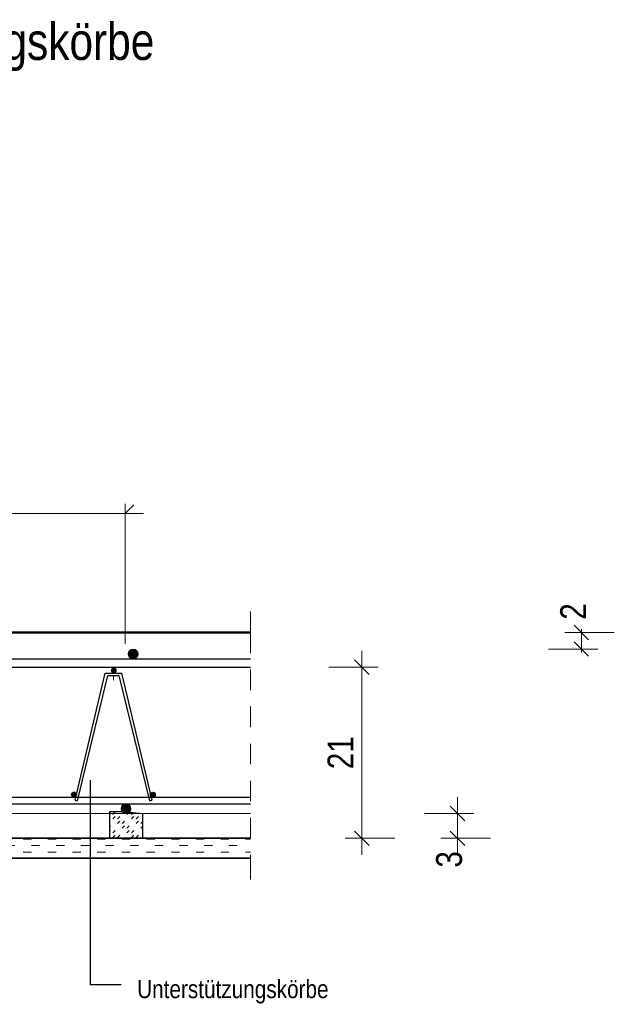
# Model space of a CAD drawing. Header units: millimetres. Extents: x -434 to 93, y -20 to 74.
# Tile 25 of 26: x 89.38 to 92.99, y 28.52 to 34.5. Entities that reach past the tile are written whole.
import ezdxf

# ---------------------------------------------------------------- set-up
doc = ezdxf.new("R2010")
doc.units = ezdxf.units.MM
doc.linetypes.add('DASHDOT', pattern=[1, 0.5, -0.25, 0, -0.25])
doc.linetypes.add('HIDDEN', pattern=[0.375, 0.25, -0.125])
doc.styles.add('Arial Narrow', font='ARIALN.TTF')
doc.dimstyles.new('Arch_Strakon_dimstyle', dxfattribs={"dimtxt": 15.75, "dimasz": 1, "dimexe": 1.25, "dimexo": 0.0625, "dimgap": 1, "dimtad": 0, "dimdec": 5, "dimzin": 12, "dimdsep": 46, "dimtxsty": 'Arial Narrow', "dimblk": 'Arrowhead_Tick', "dimsah": 1, "dimcen": 0, "dimse1": 1, "dimse2": 1, "dimclrd": 6, "dimclrt": 2, "dimazin": 0, "dimtfac": 1, "dimtdec": 4, "dimtmove": 0, "dimatfit": 3, "dimldrblk": 'NONE', "dimfxl": 1, "dimtvp": 1, "dimtolj": 1, "dimtzin": 0, "dimlwd": 13, "dimarcsym": 2})

# ---------------------------------------------------------------- blocks, each defined once
blk = doc.blocks.new('Arrowhead_Tick')
at = {"color": 0, "linetype": 'Continuous', "lineweight": -2, "ltscale": 0.5}
for p, q in [((0, 20), (0, -10)), ((-1, 0), (0, 0)), ((10, 0), (0, 0))]:
    blk.add_line(p, q, dxfattribs=at)
at = {"color": 2, "linetype": 'Continuous', "lineweight": 35, "ltscale": 0.5}
blk.add_line((4.42, 4.42), (-4.42, -4.42), dxfattribs=at)
blk = doc.blocks.new('*D21')
at = {"color": 6, "linetype": 'Continuous', "lineweight": 13}
blk.add_line((92.0378, 29.5347), (92.0378, 29.6647), dxfattribs=at)
at = {"layer": 'Defpoints', "color": 0}
for p in [(90.1242, 29.6747), (92.0378, 29.6747), (90.7807, 29.5247)]:
    blk.add_point(p, dxfattribs=at)
at = {"color": 6, "lineweight": 13, "xscale": 0.01, "yscale": 0.01, "zscale": 0.01}
for p, rotation in [((92.0378, 29.6747), 90), ((92.0378, 29.5247), 270)]:
    blk.add_blockref('Arrowhead_Tick', p, dxfattribs=dict(at, rotation=rotation))
at = {"color": 2, "lineweight": 13, "insert": (91.9878, 29.3963), "char_height": 0.1575, "attachment_point": 5, "rotation": 90, "style": 'Arial Narrow'}
blk.add_mtext('\\A1;3', dxfattribs=at)
blk = doc.blocks.new('_None')
blk = doc.blocks.new('*D22')
at = {"color": 6, "linetype": 'Continuous', "lineweight": 13}
for p, q in [((92.7908, 30.7847), (92.7908, 30.7947)), ((92.7908, 30.6747), (92.7908, 30.7747)), ((92.7908, 30.6647), (92.7908, 30.6547))]:
    blk.add_line(p, q, dxfattribs=at)
at = {"layer": 'Defpoints', "color": 0}
for p in [(90.7807, 30.7747), (92.7908, 30.7747), (90.0681, 30.6747)]:
    blk.add_point(p, dxfattribs=at)
at = {"color": 6, "lineweight": 13, "xscale": 0.01, "yscale": 0.01, "zscale": 0.01}
for p, rotation in [((92.7908, 30.7747), 270), ((92.7908, 30.6747), 90)]:
    blk.add_blockref('Arrowhead_Tick', p, dxfattribs=dict(at, rotation=rotation))
at = {"color": 2, "lineweight": 13, "insert": (92.7408, 30.903), "char_height": 0.1575, "attachment_point": 5, "rotation": 90, "style": 'Arial Narrow'}
blk.add_mtext('\\A1;2', dxfattribs=at)
blk = doc.blocks.new('*D23')
at = {"color": 6, "linetype": 'Continuous', "lineweight": 13}
blk.add_line((86.4567, 29.5347), (86.4567, 30.5547), dxfattribs=at)
at = {"layer": 'Defpoints', "color": 0}
for p in [(86.4567, 30.5647), (90.7807, 30.5647), (90.7807, 29.5247)]:
    blk.add_point(p, dxfattribs=at)
at = {"color": 6, "lineweight": 13, "xscale": 0.01, "yscale": 0.01, "zscale": 0.01}
for p, rotation in [((86.4567, 30.5647), 90), ((86.4567, 29.5247), 270)]:
    blk.add_blockref('Arrowhead_Tick', p, dxfattribs=dict(at, rotation=rotation))
at = {"color": 2, "lineweight": 13, "insert": (86.3263, 30.0447), "char_height": 0.1575, "attachment_point": 5, "rotation": 90, "style": 'Arial Narrow'}
blk.add_mtext('\\A1;20{\\A1;\\H.6x;\\S8;}', dxfattribs=at)
blk = doc.blocks.new('*D24')
at = {"color": 6, "linetype": 'Continuous', "lineweight": 13}
blk.add_line((91.4567, 29.5347), (91.4567, 30.5547), dxfattribs=at)
at = {"layer": 'Defpoints', "color": 0}
for p in [(87.2391, 30.5647), (91.4567, 30.5647), (87.2391, 29.5247)]:
    blk.add_point(p, dxfattribs=at)
at = {"color": 6, "lineweight": 13, "xscale": 0.01, "yscale": 0.01, "zscale": 0.01}
for p, rotation in [((91.4567, 30.5647), 90), ((91.4567, 29.5247), 270)]:
    blk.add_blockref('Arrowhead_Tick', p, dxfattribs=dict(at, rotation=rotation))
at = {"color": 2, "lineweight": 13, "insert": (91.3276, 30.0447), "char_height": 0.1575, "attachment_point": 5, "rotation": 90, "style": 'Arial Narrow'}
blk.add_mtext('\\A1;21', dxfattribs=at)

msp = doc.modelspace()

# ---------------------------------------------------------------- hatches: boundary and pattern name
at = {"lineweight": 13, "true_color": 0x000000}
msp.add_hatch(color=18, dxfattribs=at).paths.add_polyline_path([(90.098074, 30.644684), (90.098059, 30.645626), (90.098015, 30.646568), (90.097941, 30.647507), (90.097838, 30.648444), (90.097705, 30.649377), (90.097543, 30.650305), (90.097352, 30.651228), (90.097132, 30.652145), (90.096883, 30.653054), (90.096606, 30.653955), (90.096301, 30.654846), (90.095967, 30.655728), (90.095607, 30.656598), (90.095219, 30.657457), (90.094804, 30.658304), (90.094363, 30.659137), (90.093896, 30.659955), (90.093404, 30.660759), (90.092887, 30.661547), (90.092345, 30.662318), (90.091779, 30.663071), (90.09119, 30.663807), (90.090578, 30.664523), (90.089943, 30.66522), (90.089287, 30.665897), (90.088611, 30.666553), (90.087914, 30.667187), (90.087197, 30.667799), (90.086461, 30.668389), (90.085708, 30.668955), (90.084937, 30.669496), (90.084149, 30.670014), (90.083345, 30.670506), (90.082527, 30.670973), (90.081694, 30.671414), (90.080848, 30.671829), (90.079989, 30.672217), (90.079118, 30.672577), (90.078236, 30.67291), (90.077345, 30.673216), (90.076444, 30.673493), (90.075535, 30.673742), (90.074618, 30.673962), (90.073696, 30.674153), (90.072767, 30.674315), (90.071834, 30.674448), (90.070897, 30.674551), (90.069958, 30.674625), (90.069016, 30.674669), (90.068074, 30.674684), (90.067132, 30.674669), (90.06619, 30.674625), (90.065251, 30.674551), (90.064314, 30.674448), (90.063381, 30.674315), (90.062453, 30.674153), (90.06153, 30.673962), (90.060613, 30.673742), (90.059704, 30.673493), (90.058804, 30.673216), (90.057912, 30.67291), (90.05703, 30.672577), (90.05616, 30.672217), (90.055301, 30.671829), (90.054454, 30.671414), (90.053622, 30.670973), (90.052803, 30.670506), (90.051999, 30.670014), (90.051212, 30.669496), (90.050441, 30.668955), (90.049687, 30.668389), (90.048951, 30.667799), (90.048235, 30.667187), (90.047538, 30.666553), (90.046861, 30.665897), (90.046205, 30.66522), (90.045571, 30.664523), (90.044959, 30.663807), (90.04437, 30.663071), (90.043804, 30.662318), (90.043262, 30.661547), (90.042744, 30.660759), (90.042252, 30.659955), (90.041785, 30.659137), (90.041344, 30.658304), (90.040929, 30.657457), (90.040542, 30.656598), (90.040181, 30.655728), (90.039848, 30.654846), (90.039542, 30.653955), (90.039265, 30.653054), (90.039017, 30.652145), (90.038797, 30.651228), (90.038606, 30.650305), (90.038444, 30.649377), (90.038311, 30.648444), (90.038207, 30.647507), (90.038133, 30.646568), (90.038089, 30.645626), (90.038074, 30.644684), (90.038089, 30.643742), (90.038133, 30.6428), (90.038207, 30.641861), (90.038311, 30.640924), (90.038444, 30.639991), (90.038606, 30.639063), (90.038797, 30.63814), (90.039017, 30.637223), (90.039265, 30.636314), (90.039542, 30.635414), (90.039848, 30.634522), (90.040181, 30.63364), (90.040542, 30.63277), (90.040929, 30.631911), (90.041344, 30.631064), (90.041785, 30.630231), (90.042252, 30.629413), (90.042744, 30.628609), (90.043262, 30.627822), (90.043804, 30.627051), (90.04437, 30.626297), (90.044959, 30.625561), (90.045571, 30.624845), (90.046205, 30.624148), (90.046861, 30.623471), (90.047538, 30.622815), (90.048235, 30.622181), (90.048951, 30.621569), (90.049687, 30.620979), (90.050441, 30.620414), (90.051212, 30.619872), (90.051999, 30.619354), (90.052803, 30.618862), (90.053622, 30.618395), (90.054454, 30.617954), (90.055301, 30.617539), (90.05616, 30.617151), (90.05703, 30.616791), (90.057912, 30.616458), (90.058804, 30.616152), (90.059704, 30.615875), (90.060613, 30.615627), (90.06153, 30.615407), (90.062453, 30.615215), (90.063381, 30.615053), (90.064314, 30.614921), (90.065251, 30.614817), (90.06619, 30.614743), (90.067132, 30.614699), (90.068074, 30.614684), (90.069016, 30.614699), (90.069958, 30.614743), (90.070897, 30.614817), (90.071834, 30.614921), (90.072767, 30.615053), (90.073696, 30.615215), (90.074618, 30.615407), (90.075535, 30.615627), (90.076444, 30.615875), (90.077345, 30.616152), (90.078236, 30.616458), (90.079118, 30.616791), (90.079989, 30.617151), (90.080848, 30.617539), (90.081694, 30.617954), (90.082527, 30.618395), (90.083345, 30.618862), (90.084149, 30.619354), (90.084937, 30.619872), (90.085708, 30.620414), (90.086461, 30.620979), (90.087197, 30.621569), (90.087914, 30.622181), (90.088611, 30.622815), (90.089287, 30.623471), (90.089943, 30.624148), (90.090578, 30.624845), (90.09119, 30.625561), (90.091779, 30.626297), (90.092345, 30.627051), (90.092887, 30.627822), (90.093404, 30.628609), (90.093896, 30.629413), (90.094363, 30.630231), (90.094804, 30.631064), (90.095219, 30.631911), (90.095607, 30.63277), (90.095967, 30.63364), (90.096301, 30.634522), (90.096606, 30.635414), (90.096883, 30.636314), (90.097132, 30.637223), (90.097352, 30.63814), (90.097543, 30.639063), (90.097705, 30.639991), (90.097838, 30.640924), (90.097941, 30.641861), (90.098015, 30.6428), (90.098059, 30.643742)])
at = {"lineweight": 25, "true_color": 0x000000}
for points in [[(89.965186, 30.544684), (89.965179, 30.545155), (89.965157, 30.545626), (89.96512, 30.546096), (89.965068, 30.546564), (89.965001, 30.547031), (89.96492, 30.547495), (89.964825, 30.547956), (89.964715, 30.548414), (89.964591, 30.548869), (89.964452, 30.549319), (89.964299, 30.549765), (89.964133, 30.550206), (89.963952, 30.550641), (89.963759, 30.551071), (89.963551, 30.551494), (89.963331, 30.55191), (89.963097, 30.55232), (89.962851, 30.552721), (89.962592, 30.553115), (89.962321, 30.553501), (89.962038, 30.553878), (89.961744, 30.554245), (89.961438, 30.554604), (89.961121, 30.554952), (89.960793, 30.555291), (89.960454, 30.555619), (89.960106, 30.555936), (89.959748, 30.556242), (89.95938, 30.556536), (89.959003, 30.556819), (89.958617, 30.55709), (89.958224, 30.557349), (89.957822, 30.557595), (89.957412, 30.557829), (89.956996, 30.558049), (89.956573, 30.558256), (89.956143, 30.55845), (89.955708, 30.558631), (89.955267, 30.558797), (89.954821, 30.55895), (89.954371, 30.559088), (89.953917, 30.559213), (89.953458, 30.559323), (89.952997, 30.559418), (89.952533, 30.559499), (89.952066, 30.559566), (89.951598, 30.559617), (89.951128, 30.559654), (89.950657, 30.559677), (89.950186, 30.559684), (89.949715, 30.559677), (89.949244, 30.559654), (89.948775, 30.559617), (89.948306, 30.559566), (89.94784, 30.559499), (89.947375, 30.559418), (89.946914, 30.559323), (89.946456, 30.559213), (89.946001, 30.559088), (89.945551, 30.55895), (89.945105, 30.558797), (89.944664, 30.558631), (89.944229, 30.55845), (89.943799, 30.558256), (89.943376, 30.558049), (89.94296, 30.557829), (89.942551, 30.557595), (89.942149, 30.557349), (89.941755, 30.55709), (89.941369, 30.556819), (89.940993, 30.556536), (89.940625, 30.556242), (89.940266, 30.555936), (89.939918, 30.555619), (89.93958, 30.555291), (89.939252, 30.554952), (89.938935, 30.554604), (89.938628, 30.554245), (89.938334, 30.553878), (89.938051, 30.553501), (89.93778, 30.553115), (89.937521, 30.552721), (89.937275, 30.55232), (89.937042, 30.55191), (89.936821, 30.551494), (89.936614, 30.551071), (89.93642, 30.550641), (89.93624, 30.550206), (89.936073, 30.549765), (89.93592, 30.549319), (89.935782, 30.548869), (89.935657, 30.548414), (89.935547, 30.547956), (89.935452, 30.547495), (89.935371, 30.547031), (89.935304, 30.546564), (89.935253, 30.546096), (89.935216, 30.545626), (89.935194, 30.545155), (89.935186, 30.544684), (89.935194, 30.544213), (89.935216, 30.543742), (89.935253, 30.543272), (89.935304, 30.542804), (89.935371, 30.542338), (89.935452, 30.541873), (89.935547, 30.541412), (89.935657, 30.540954), (89.935782, 30.540499), (89.93592, 30.540049), (89.936073, 30.539603), (89.93624, 30.539162), (89.93642, 30.538727), (89.936614, 30.538297), (89.936821, 30.537874), (89.937042, 30.537458), (89.937275, 30.537048), (89.937521, 30.536647), (89.93778, 30.536253), (89.938051, 30.535867), (89.938334, 30.53549), (89.938628, 30.535123), (89.938935, 30.534764), (89.939252, 30.534416), (89.93958, 30.534077), (89.939918, 30.53375), (89.940266, 30.533432), (89.940625, 30.533126), (89.940993, 30.532832), (89.941369, 30.532549), (89.941755, 30.532278), (89.942149, 30.532019), (89.942551, 30.531773), (89.94296, 30.531539), (89.943376, 30.531319), (89.943799, 30.531112), (89.944229, 30.530918), (89.944664, 30.530737), (89.945105, 30.530571), (89.945551, 30.530418), (89.946001, 30.53028), (89.946456, 30.530155), (89.946914, 30.530045), (89.947375, 30.52995), (89.94784, 30.529869), (89.948306, 30.529802), (89.948775, 30.529751), (89.949244, 30.529714), (89.949715, 30.529691), (89.950186, 30.529684), (89.950657, 30.529691), (89.951128, 30.529714), (89.951598, 30.529751), (89.952066, 30.529802), (89.952533, 30.529869), (89.952997, 30.52995), (89.953458, 30.530045), (89.953917, 30.530155), (89.954371, 30.53028), (89.954821, 30.530418), (89.955267, 30.530571), (89.955708, 30.530737), (89.956143, 30.530918), (89.956573, 30.531112), (89.956996, 30.531319), (89.957412, 30.531539), (89.957822, 30.531773), (89.958224, 30.532019), (89.958617, 30.532278), (89.959003, 30.532549), (89.95938, 30.532832), (89.959748, 30.533126), (89.960106, 30.533432), (89.960454, 30.53375), (89.960793, 30.534077), (89.961121, 30.534416), (89.961438, 30.534764), (89.961744, 30.535123), (89.962038, 30.53549), (89.962321, 30.535867), (89.962592, 30.536253), (89.962851, 30.536647), (89.963097, 30.537048), (89.963331, 30.537458), (89.963551, 30.537874), (89.963759, 30.538297), (89.963952, 30.538727), (89.964133, 30.539162), (89.964299, 30.539603), (89.964452, 30.540049), (89.964591, 30.540499), (89.964715, 30.540954), (89.964825, 30.541412), (89.96492, 30.541873), (89.965001, 30.542338), (89.965068, 30.542804), (89.96512, 30.543272), (89.965157, 30.543742), (89.965179, 30.544213)], [(89.723609, 29.790965), (89.723601, 29.791436), (89.723579, 29.791907), (89.723542, 29.792377), (89.723491, 29.792845), (89.723424, 29.793312), (89.723343, 29.793776), (89.723248, 29.794237), (89.723138, 29.794695), (89.723013, 29.79515), (89.722875, 29.7956), (89.722722, 29.796046), (89.722556, 29.796487), (89.722375, 29.796922), (89.722181, 29.797352), (89.721974, 29.797775), (89.721753, 29.798191), (89.72152, 29.798601), (89.721274, 29.799003), (89.721015, 29.799396), (89.720744, 29.799782), (89.720461, 29.800159), (89.720167, 29.800526), (89.719861, 29.800885), (89.719543, 29.801233), (89.719215, 29.801572), (89.718877, 29.8019), (89.718529, 29.802217), (89.71817, 29.802523), (89.717802, 29.802817), (89.717426, 29.8031), (89.71704, 29.803371), (89.716646, 29.80363), (89.716244, 29.803876), (89.715835, 29.80411), (89.715419, 29.80433), (89.714996, 29.804538), (89.714566, 29.804731), (89.714131, 29.804912), (89.71369, 29.805078), (89.713244, 29.805231), (89.712794, 29.80537), (89.712339, 29.805494), (89.711881, 29.805604), (89.71142, 29.805699), (89.710955, 29.80578), (89.710489, 29.805847), (89.71002, 29.805899), (89.709551, 29.805936), (89.70908, 29.805958), (89.708609, 29.805965), (89.708138, 29.805958), (89.707667, 29.805936), (89.707197, 29.805899), (89.706729, 29.805847), (89.706262, 29.80578), (89.705798, 29.805699), (89.705337, 29.805604), (89.704879, 29.805494), (89.704424, 29.80537), (89.703974, 29.805231), (89.703528, 29.805078), (89.703087, 29.804912), (89.702652, 29.804731), (89.702222, 29.804538), (89.701799, 29.80433), (89.701383, 29.80411), (89.700973, 29.803876), (89.700571, 29.80363), (89.700178, 29.803371), (89.699792, 29.8031), (89.699415, 29.802817), (89.699048, 29.802523), (89.698689, 29.802217), (89.698341, 29.8019), (89.698002, 29.801572), (89.697674, 29.801233), (89.697357, 29.800885), (89.697051, 29.800526), (89.696757, 29.800159), (89.696474, 29.799782), (89.696203, 29.799396), (89.695944, 29.799003), (89.695698, 29.798601), (89.695464, 29.798191), (89.695244, 29.797775), (89.695036, 29.797352), (89.694843, 29.796922), (89.694662, 29.796487), (89.694496, 29.796046), (89.694343, 29.7956), (89.694204, 29.79515), (89.69408, 29.794695), (89.69397, 29.794237), (89.693875, 29.793776), (89.693794, 29.793312), (89.693727, 29.792845), (89.693675, 29.792377), (89.693638, 29.791907), (89.693616, 29.791436), (89.693609, 29.790965), (89.693616, 29.790494), (89.693638, 29.790023), (89.693675, 29.789553), (89.693727, 29.789085), (89.693794, 29.788619), (89.693875, 29.788154), (89.69397, 29.787693), (89.69408, 29.787235), (89.694204, 29.78678), (89.694343, 29.78633), (89.694496, 29.785884), (89.694662, 29.785443), (89.694843, 29.785008), (89.695036, 29.784578), (89.695244, 29.784155), (89.695464, 29.783739), (89.695698, 29.783329), (89.695944, 29.782928), (89.696203, 29.782534), (89.696474, 29.782148), (89.696757, 29.781772), (89.697051, 29.781404), (89.697357, 29.781045), (89.697674, 29.780697), (89.698002, 29.780359), (89.698341, 29.780031), (89.698689, 29.779713), (89.699048, 29.779407), (89.699415, 29.779113), (89.699792, 29.77883), (89.700178, 29.778559), (89.700571, 29.7783), (89.700973, 29.778054), (89.701383, 29.777821), (89.701799, 29.7776), (89.702222, 29.777393), (89.702652, 29.777199), (89.703087, 29.777018), (89.703528, 29.776852), (89.703974, 29.776699), (89.704424, 29.776561), (89.704879, 29.776436), (89.705337, 29.776326), (89.705798, 29.776231), (89.706262, 29.77615), (89.706729, 29.776083), (89.707197, 29.776032), (89.707667, 29.775995), (89.708138, 29.775973), (89.708609, 29.775965), (89.70908, 29.775973), (89.709551, 29.775995), (89.71002, 29.776032), (89.710489, 29.776083), (89.710955, 29.77615), (89.71142, 29.776231), (89.711881, 29.776326), (89.712339, 29.776436), (89.712794, 29.776561), (89.713244, 29.776699), (89.71369, 29.776852), (89.714131, 29.777018), (89.714566, 29.777199), (89.714996, 29.777393), (89.715419, 29.7776), (89.715835, 29.777821), (89.716244, 29.778054), (89.716646, 29.7783), (89.71704, 29.778559), (89.717426, 29.77883), (89.717802, 29.779113), (89.71817, 29.779407), (89.718529, 29.779713), (89.718877, 29.780031), (89.719215, 29.780359), (89.719543, 29.780697), (89.719861, 29.781045), (89.720167, 29.781404), (89.720461, 29.781772), (89.720744, 29.782148), (89.721015, 29.782534), (89.721274, 29.782928), (89.72152, 29.783329), (89.721753, 29.783739), (89.721974, 29.784155), (89.722181, 29.784578), (89.722375, 29.785008), (89.722556, 29.785443), (89.722722, 29.785884), (89.722875, 29.78633), (89.723013, 29.78678), (89.723138, 29.787235), (89.723248, 29.787693), (89.723343, 29.788154), (89.723424, 29.788619), (89.723491, 29.789085), (89.723542, 29.789553), (89.723579, 29.790023), (89.723601, 29.790494)], [(90.20245, 29.789915), (90.202443, 29.790386), (90.20242, 29.790857), (90.202383, 29.791327), (90.202332, 29.791795), (90.202265, 29.792261), (90.202184, 29.792726), (90.202089, 29.793187), (90.201979, 29.793645), (90.201854, 29.7941), (90.201716, 29.79455), (90.201563, 29.794996), (90.201397, 29.795437), (90.201216, 29.795872), (90.201022, 29.796302), (90.200815, 29.796725), (90.200595, 29.797141), (90.200361, 29.797551), (90.200115, 29.797952), (90.199856, 29.798346), (90.199585, 29.798732), (90.199302, 29.799109), (90.199008, 29.799476), (90.198702, 29.799835), (90.198384, 29.800183), (90.198057, 29.800522), (90.197718, 29.800849), (90.19737, 29.801167), (90.197011, 29.801473), (90.196644, 29.801767), (90.196267, 29.80205), (90.195881, 29.802321), (90.195487, 29.80258), (90.195086, 29.802826), (90.194676, 29.80306), (90.19426, 29.80328), (90.193837, 29.803487), (90.193407, 29.803681), (90.192972, 29.803862), (90.192531, 29.804028), (90.192085, 29.804181), (90.191635, 29.804319), (90.19118, 29.804444), (90.190722, 29.804554), (90.190261, 29.804649), (90.189796, 29.80473), (90.18933, 29.804797), (90.188862, 29.804848), (90.188392, 29.804885), (90.187921, 29.804908), (90.18745, 29.804915), (90.186979, 29.804908), (90.186508, 29.804885), (90.186038, 29.804848), (90.18557, 29.804797), (90.185103, 29.80473), (90.184639, 29.804649), (90.184178, 29.804554), (90.18372, 29.804444), (90.183265, 29.804319), (90.182815, 29.804181), (90.182369, 29.804028), (90.181928, 29.803862), (90.181493, 29.803681), (90.181063, 29.803487), (90.18064, 29.80328), (90.180224, 29.80306), (90.179814, 29.802826), (90.179413, 29.80258), (90.179019, 29.802321), (90.178633, 29.80205), (90.178256, 29.801767), (90.177889, 29.801473), (90.17753, 29.801167), (90.177182, 29.800849), (90.176843, 29.800522), (90.176515, 29.800183), (90.176198, 29.799835), (90.175892, 29.799476), (90.175598, 29.799109), (90.175315, 29.798732), (90.175044, 29.798346), (90.174785, 29.797952), (90.174539, 29.797551), (90.174305, 29.797141), (90.174085, 29.796725), (90.173878, 29.796302), (90.173684, 29.795872), (90.173503, 29.795437), (90.173337, 29.794996), (90.173184, 29.79455), (90.173046, 29.7941), (90.172921, 29.793645), (90.172811, 29.793187), (90.172716, 29.792726), (90.172635, 29.792261), (90.172568, 29.791795), (90.172516, 29.791327), (90.17248, 29.790857), (90.172457, 29.790386), (90.17245, 29.789915), (90.172457, 29.789444), (90.17248, 29.788973), (90.172516, 29.788503), (90.172568, 29.788035), (90.172635, 29.787568), (90.172716, 29.787104), (90.172811, 29.786643), (90.172921, 29.786185), (90.173046, 29.78573), (90.173184, 29.78528), (90.173337, 29.784834), (90.173503, 29.784393), (90.173684, 29.783958), (90.173878, 29.783528), (90.174085, 29.783105), (90.174305, 29.782689), (90.174539, 29.782279), (90.174785, 29.781878), (90.175044, 29.781484), (90.175315, 29.781098), (90.175598, 29.780721), (90.175892, 29.780354), (90.176198, 29.779995), (90.176515, 29.779647), (90.176843, 29.779308), (90.177182, 29.77898), (90.17753, 29.778663), (90.177889, 29.778357), (90.178256, 29.778063), (90.178633, 29.77778), (90.179019, 29.777509), (90.179413, 29.77725), (90.179814, 29.777004), (90.180224, 29.77677), (90.18064, 29.77655), (90.181063, 29.776343), (90.181493, 29.776149), (90.181928, 29.775968), (90.182369, 29.775802), (90.182815, 29.775649), (90.183265, 29.775511), (90.18372, 29.775386), (90.184178, 29.775276), (90.184639, 29.775181), (90.185103, 29.7751), (90.18557, 29.775033), (90.186038, 29.774981), (90.186508, 29.774945), (90.186979, 29.774922), (90.18745, 29.774915), (90.187921, 29.774922), (90.188392, 29.774945), (90.188862, 29.774981), (90.18933, 29.775033), (90.189796, 29.7751), (90.190261, 29.775181), (90.190722, 29.775276), (90.19118, 29.775386), (90.191635, 29.775511), (90.192085, 29.775649), (90.192531, 29.775802), (90.192972, 29.775968), (90.193407, 29.776149), (90.193837, 29.776343), (90.19426, 29.77655), (90.194676, 29.77677), (90.195086, 29.777004), (90.195487, 29.77725), (90.195881, 29.777509), (90.196267, 29.77778), (90.196644, 29.778063), (90.197011, 29.778357), (90.19737, 29.778663), (90.197718, 29.77898), (90.198057, 29.779308), (90.198384, 29.779647), (90.198702, 29.779995), (90.199008, 29.780354), (90.199302, 29.780721), (90.199585, 29.781098), (90.199856, 29.781484), (90.200115, 29.781878), (90.200361, 29.782279), (90.200595, 29.782689), (90.200815, 29.783105), (90.201022, 29.783528), (90.201216, 29.783958), (90.201397, 29.784393), (90.201563, 29.784834), (90.201716, 29.78528), (90.201854, 29.78573), (90.201979, 29.786185), (90.202089, 29.786643), (90.202184, 29.787104), (90.202265, 29.787568), (90.202332, 29.788035), (90.202383, 29.788503), (90.20242, 29.788973), (90.202443, 29.789444)], [(90.054242, 29.704684), (90.054228, 29.705626), (90.054183, 29.706568), (90.054109, 29.707507), (90.054006, 29.708444), (90.053873, 29.709377), (90.053711, 29.710305), (90.05352, 29.711228), (90.0533, 29.712145), (90.053051, 29.713054), (90.052774, 29.713955), (90.052469, 29.714846), (90.052136, 29.715728), (90.051775, 29.716598), (90.051387, 29.717457), (90.050973, 29.718304), (90.050532, 29.719137), (90.050065, 29.719955), (90.049572, 29.720759), (90.049055, 29.721547), (90.048513, 29.722318), (90.047947, 29.723071), (90.047358, 29.723807), (90.046746, 29.724523), (90.046111, 29.72522), (90.045456, 29.725897), (90.044779, 29.726553), (90.044082, 29.727187), (90.043365, 29.727799), (90.04263, 29.728389), (90.041876, 29.728955), (90.041105, 29.729496), (90.040317, 29.730014), (90.039514, 29.730506), (90.038695, 29.730973), (90.037862, 29.731414), (90.037016, 29.731829), (90.036157, 29.732217), (90.035286, 29.732577), (90.034405, 29.73291), (90.033513, 29.733216), (90.032612, 29.733493), (90.031703, 29.733742), (90.030787, 29.733962), (90.029864, 29.734153), (90.028935, 29.734315), (90.028002, 29.734448), (90.027066, 29.734551), (90.026126, 29.734625), (90.025185, 29.734669), (90.024242, 29.734684), (90.0233, 29.734669), (90.022359, 29.734625), (90.021419, 29.734551), (90.020482, 29.734448), (90.019549, 29.734315), (90.018621, 29.734153), (90.017698, 29.733962), (90.016782, 29.733742), (90.015873, 29.733493), (90.014972, 29.733216), (90.01408, 29.73291), (90.013199, 29.732577), (90.012328, 29.732217), (90.011469, 29.731829), (90.010623, 29.731414), (90.00979, 29.730973), (90.008971, 29.730506), (90.008168, 29.730014), (90.00738, 29.729496), (90.006609, 29.728955), (90.005855, 29.728389), (90.00512, 29.727799), (90.004403, 29.727187), (90.003706, 29.726553), (90.003029, 29.725897), (90.002373, 29.72522), (90.001739, 29.724523), (90.001127, 29.723807), (90.000538, 29.723071), (89.999972, 29.722318), (89.99943, 29.721547), (89.998913, 29.720759), (89.99842, 29.719955), (89.997953, 29.719137), (89.997512, 29.718304), (89.997098, 29.717457), (89.99671, 29.716598), (89.996349, 29.715728), (89.996016, 29.714846), (89.995711, 29.713955), (89.995434, 29.713054), (89.995185, 29.712145), (89.994965, 29.711228), (89.994774, 29.710305), (89.994612, 29.709377), (89.994479, 29.708444), (89.994376, 29.707507), (89.994302, 29.706568), (89.994257, 29.705626), (89.994242, 29.704684), (89.994257, 29.703742), (89.994302, 29.7028), (89.994376, 29.701861), (89.994479, 29.700924), (89.994612, 29.699991), (89.994774, 29.699063), (89.994965, 29.69814), (89.995185, 29.697223), (89.995434, 29.696314), (89.995711, 29.695414), (89.996016, 29.694522), (89.996349, 29.69364), (89.99671, 29.69277), (89.997098, 29.691911), (89.997512, 29.691064), (89.997953, 29.690231), (89.99842, 29.689413), (89.998913, 29.688609), (89.99943, 29.687822), (89.999972, 29.687051), (90.000538, 29.686297), (90.001127, 29.685561), (90.001739, 29.684845), (90.002373, 29.684148), (90.003029, 29.683471), (90.003706, 29.682815), (90.004403, 29.682181), (90.00512, 29.681569), (90.005855, 29.680979), (90.006609, 29.680414), (90.00738, 29.679872), (90.008168, 29.679354), (90.008971, 29.678862), (90.00979, 29.678395), (90.010623, 29.677954), (90.011469, 29.677539), (90.012328, 29.677151), (90.013199, 29.676791), (90.01408, 29.676458), (90.014972, 29.676152), (90.015873, 29.675875), (90.016782, 29.675627), (90.017698, 29.675407), (90.018621, 29.675215), (90.019549, 29.675053), (90.020482, 29.674921), (90.021419, 29.674817), (90.022359, 29.674743), (90.0233, 29.674699), (90.024242, 29.674684), (90.025185, 29.674699), (90.026126, 29.674743), (90.027066, 29.674817), (90.028002, 29.674921), (90.028935, 29.675053), (90.029864, 29.675215), (90.030787, 29.675407), (90.031703, 29.675627), (90.032612, 29.675875), (90.033513, 29.676152), (90.034405, 29.676458), (90.035286, 29.676791), (90.036157, 29.677151), (90.037016, 29.677539), (90.037862, 29.677954), (90.038695, 29.678395), (90.039514, 29.678862), (90.040317, 29.679354), (90.041105, 29.679872), (90.041876, 29.680414), (90.04263, 29.680979), (90.043365, 29.681569), (90.044082, 29.682181), (90.044779, 29.682815), (90.045456, 29.683471), (90.046111, 29.684148), (90.046746, 29.684845), (90.047358, 29.685561), (90.047947, 29.686297), (90.048513, 29.687051), (90.049055, 29.687822), (90.049572, 29.688609), (90.050065, 29.689413), (90.050532, 29.690231), (90.050973, 29.691064), (90.051387, 29.691911), (90.051775, 29.69277), (90.052136, 29.69364), (90.052469, 29.694522), (90.052774, 29.695414), (90.053051, 29.696314), (90.0533, 29.697223), (90.05352, 29.69814), (90.053711, 29.699063), (90.053873, 29.699991), (90.054006, 29.700924), (90.054109, 29.701861), (90.054183, 29.7028), (90.054228, 29.703742)]]:
    msp.add_hatch(color=18, dxfattribs=at).paths.add_polyline_path(points)
at = {"lineweight": 13}
h = msp.add_hatch(dxfattribs=at)
h.set_pattern_fill('uB', color=6, scale=0.01, angle=45, style=0, pattern_type=2)
h.set_pattern_definition([(45, (0, 0), (-0.028284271, 0.028284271), [0.02, -0.06]), (45, (0, 0.028284), (-0.028284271, 0.028284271), [0.02, -0.06, 0.02, -0.06])])
h.paths.add_polyline_path([(89.924242, 29.524684), (90.124242, 29.524684), (90.124242, 29.674684), (89.924242, 29.684684)])
h = msp.add_hatch(dxfattribs=at)
h.set_pattern_fill('uB', color=6, scale=0.01, style=0, pattern_type=2)
h.set_pattern_definition([(0, (0, 0), (0, 0.08), [0.05, -0.1]), (0, (0.05, 0.04), (0, 0.08), [0.05, -0.1, 0.05, -0.1])])
h.paths.add_polyline_path([(87.239112, 29.524684), (87.239112, 29.404684), (90.780723, 29.404684), (90.780723, 29.524684)])

# ---------------------------------------------------------------- linework, layer by layer
at = {"color": 6, "linetype": 'DASHDOT', "lineweight": 13, "ltscale": 0.5}
msp.add_line((90.018622, 30.707008), (90.018622, 31.606255), dxfattribs=at)
at = {"color": 6, "linetype": 'Continuous', "lineweight": 13}
for p, q in [((90.018622, 31.497765), (90.071405, 31.550548)), ((87.827243, 31.497765), (90.018622, 31.497765)), ((90.018622, 31.497765), (90.130686, 31.497765)), ((90.018622, 31.497765), (90.018622, 30.951224)), ((90.780723, 30.774684), (90.780723, 30.902809)), ((90.780723, 29.404684), (90.780723, 29.274153))]:
    msp.add_line(p, q, dxfattribs=at)
at = {"color": 4, "linetype": 'Continuous', "lineweight": 50}
msp.add_line((87.239112, 30.774684), (90.780723, 30.774684), dxfattribs=at)
at = {"color": 6, "linetype": 'HIDDEN', "lineweight": 13, "ltscale": 0.5}
msp.add_line((90.780723, 30.774684), (90.780723, 29.404684), dxfattribs=at)
at = {"color": 3, "linetype": 'Continuous', "lineweight": 25}
for p, q in [((87.239112, 30.614684), (90.780723, 30.614684)), ((87.239112, 30.564684), (90.780723, 30.564684)), ((89.715737, 29.756937), (89.898153, 30.529081)), ((89.898153, 30.529081), (89.998153, 30.529081)), ((89.998153, 30.529081), (90.180823, 29.756082)), ((89.730115, 29.752662), (89.915143, 30.514081)), ((89.915143, 30.514081), (89.981159, 30.514081)), ((89.981159, 30.514081), (90.166445, 29.751806)), ((89.805897, 29.877328), (89.805897, 28.637027)), ((87.239112, 29.774684), (90.780723, 29.774684)), ((89.715737, 29.756937), (89.730115, 29.752662)), ((90.166445, 29.751806), (90.180823, 29.756082)), ((87.239112, 29.734684), (90.780723, 29.734684)), ((90.024242, 29.684684), (89.924242, 29.684684)), ((89.924242, 29.684684), (89.924242, 29.524684)), ((90.024242, 29.684684), (90.124242, 29.674684)), ((90.124242, 29.674684), (90.124242, 29.524684)), ((89.805897, 28.637027), (89.995451, 28.637027))]:
    msp.add_line(p, q, dxfattribs=at)
at = {"color": 9, "linetype": 'Continuous', "lineweight": 0}
for p, q in [((89.948153, 30.514081), (89.948153, 30.486008)), ((87.239112, 29.674684), (90.780723, 29.674684))]:
    msp.add_line(p, q, dxfattribs=at)
at = {"color": 2, "linetype": 'Continuous', "lineweight": 35}
for p, q in [((87.239112, 29.524684), (90.780723, 29.524684)), ((87.239112, 29.404684), (90.780723, 29.404684))]:
    msp.add_line(p, q, dxfattribs=at)
at = {"color": 6, "linetype": 'Continuous', "lineweight": 13}
for centre, radius in [((90.068074, 30.644684), 0.03), ((89.950186, 30.544684), 0.015), ((90.024242, 29.704684), 0.03)]:
    msp.add_circle(centre, radius, dxfattribs=at)
at = {"color": 3, "linetype": 'Continuous', "lineweight": 25}
for centre in [(89.708609, 29.790965), (90.18745, 29.789915)]:
    msp.add_circle(centre, 0.015, dxfattribs=at)

# ---------------------------------------------------------------- texts
at = {"color": 1, "lineweight": 70, "style": 'Arial Narrow'}
msp.add_text('Verlegung Unterstützungskörbe', height=0.225, dxfattribs=at).set_placement((86.572178, 34.255318))
at = {"color": 7, "lineweight": 18, "style": 'Arial Narrow'}
msp.add_text('Unterstützungskörbe', height=0.11, dxfattribs=at).set_placement((90.092301, 28.553202))

# ---------------------------------------------------------------- dimensions: what is measured, and where the dimension line sits
at = {"lineweight": 13}
for base, p1, p2, text, override, picture, middle in [((92.790767, 30.774684), (90.068074, 30.674684), (90.780723, 30.774684), '2', {"dimscale": 0.01, "dimtxt": 15.75, "dimasz": 1, "dimgap": 5, "dimtad": 1, "dimjust": 4, "dimtih": 0, "dimtoh": 0, "dimdec": 4, "dimdsep": 46, "dimtxsty": 'Arial Narrow', "dimclrd": 6, "dimclrt": 2, "dimtix": 0, "dimtofl": 255, "dimtmove": 2, "dimatfit": 2, "dimfxl": 0, "dimfxlon": 0, "dimtvp": 31.746032, "dimlwd": 13}, '*D22', (92.740767, 30.903047)), ((86.456664, 30.564684), (90.780723, 29.524684), (90.780723, 30.564684), '20{\\A1;\\H.6x;\\S8;}', {"dimscale": 0.01, "dimtxt": 15.75, "dimasz": 1, "dimgap": 5, "dimtad": 1, "dimjust": 0, "dimtih": 0, "dimtoh": 0, "dimdec": 4, "dimdsep": 46, "dimtxsty": 'Arial Narrow', "dimclrd": 6, "dimclrt": 2, "dimtix": 1, "dimtofl": 255, "dimtmove": 0, "dimatfit": 2, "dimfxl": 0, "dimfxlon": 0, "dimtvp": 31.746032, "dimlwd": 13}, '*D23', (86.456664, 30.044684)), ((91.456664, 30.564684), (87.239112, 29.524684), (87.239112, 30.564684), '21', {"dimscale": 0.01, "dimtxt": 15.75, "dimasz": 1, "dimgap": 5, "dimtad": 1, "dimjust": 0, "dimtih": 0, "dimtoh": 0, "dimdec": 5, "dimdsep": 46, "dimtxsty": 'Arial Narrow', "dimclrd": 6, "dimclrt": 2, "dimtix": 1, "dimtofl": 255, "dimtmove": 0, "dimatfit": 2, "dimfxl": 0, "dimfxlon": 0, "dimtvp": 31.746032, "dimlwd": 13}, '*D24', (91.456664, 30.044684)), ((92.037761, 29.674684), (90.780723, 29.524684), (90.124242, 29.674684), '3', {"dimscale": 0.01, "dimtxt": 15.75, "dimasz": 1, "dimgap": 5, "dimtad": 1, "dimjust": 0, "dimtih": 0, "dimtoh": 0, "dimdec": 5, "dimdsep": 46, "dimtxsty": 'Arial Narrow', "dimclrd": 6, "dimclrt": 2, "dimtix": 0, "dimtofl": 255, "dimtmove": 2, "dimatfit": 2, "dimfxl": 0, "dimfxlon": 0, "dimtvp": 31.746032, "dimlwd": 13}, '*D21', (91.987761, 29.396322))]:
    dim = msp.add_linear_dim(base=base, p1=p1, p2=p2, angle=90, text=text, dimstyle='Arch_Strakon_dimstyle', override=override, dxfattribs=at)
    dim.commit()
    dim.dimension.update_dxf_attribs({"geometry": picture, "text_midpoint": middle, "dimtype": 160})

doc.saveas('drawing.dxf')
